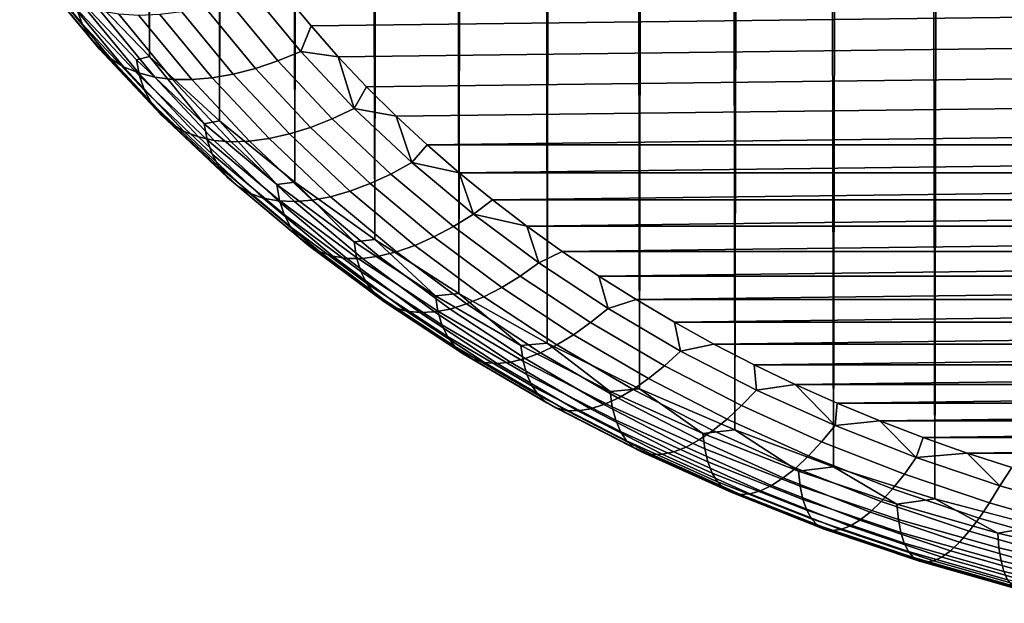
# Model space of a CAD drawing. Header units: metres. Extents: x -32 to 117, y -314 to 32.
# Tile 210 of 256: x 98.69 to 101.95, y -67 to -65.07. Entities that reach past the tile are written whole.
import ezdxf

# ---------------------------------------------------------------- set-up
doc = ezdxf.new("R2010")
doc.units = ezdxf.units.M
doc.layers.add('solid_24_501_064_XXX', color=7, linetype='CONTINUOUS')

msp = doc.modelspace()

# ---------------------------------------------------------------- linework, layer by layer
at = {"layer": 'solid_24_501_064_XXX'}
for points in [[(98.96212, -21.292925, 71.951683), (99.069107, -21.388453, 71.839691), (99.121979, -65.188133, 123.931549), (98.907181, -64.964508, 124.119194)], [(99.069107, -21.388453, 71.839691), (99.180496, -21.481312, 71.729446), (99.121979, -65.188133, 123.931549)], [(99.180496, -21.481312, 71.729446), (99.296158, -21.571487, 71.621216), (99.354012, -65.401421, 123.752586), (99.121979, -65.188133, 123.931549)], [(99.296158, -21.571487, 71.621216), (99.416061, -21.658766, 71.514847), (99.354012, -65.401421, 123.752586)], [(99.416061, -21.658766, 71.514847), (99.540054, -21.743116, 71.410583), (99.602432, -65.603584, 123.582954), (99.354012, -65.401421, 123.752586)], [(99.540054, -21.743116, 71.410583), (99.667946, -21.824568, 71.308784), (99.602432, -65.603584, 123.582954)], [(99.667946, -21.824568, 71.308784), (99.799568, -21.903111, 71.209702), (99.866333, -65.793884, 123.423271), (99.602432, -65.603584, 123.582954)], [(99.799568, -21.903111, 71.209702), (99.934875, -21.97854, 71.113144), (99.866333, -65.793884, 123.423271)], [(99.934875, -21.97854, 71.113144), (100.073685, -22.050865, 71.019371), (100.144753, -65.971634, 123.274117), (99.866333, -65.793884, 123.423271)], [(100.073685, -22.050865, 71.019371), (100.215775, -22.120138, 70.928711), (100.144753, -65.971634, 123.274117)], [(100.215775, -22.120138, 70.928711), (100.360947, -22.186365, 70.84137), (100.436676, -66.136185, 123.136047), (100.144753, -65.971634, 123.274117)], [(100.360947, -22.186365, 70.84137), (100.50914, -22.249359, 70.757164), (100.436676, -66.136185, 123.136047)], [(100.50914, -22.249359, 70.757164), (100.660164, -22.30916, 70.676315), (100.741035, -66.286926, 123.009552), (100.436676, -66.136185, 123.136047)], [(100.660164, -22.30916, 70.676315), (100.813774, -22.365845, 70.599121), (100.741035, -66.286926, 123.009552)], [(100.813774, -22.365845, 70.599121), (100.96978, -22.41942, 70.525719), (101.056725, -66.423325, 122.895103), (100.741035, -66.286926, 123.009552)], [(100.96978, -22.41942, 70.525719), (101.128067, -22.469738, 70.455948), (101.056725, -66.423325, 122.895103)], [(101.128067, -22.469738, 70.455948), (101.288483, -22.516861, 70.389999), (101.382584, -66.544868, 122.793121), (101.056725, -66.423325, 122.895103)], [(101.288483, -22.516861, 70.389999), (101.450829, -22.560883, 70.328056), (101.382584, -66.544868, 122.793121)], [(101.450829, -22.560883, 70.328056), (101.614937, -22.601814, 70.270203), (101.717422, -66.651115, 122.703964), (101.382584, -66.544868, 122.793121)], [(101.614937, -22.601814, 70.270203), (101.780663, -22.63954, 70.216331), (101.717422, -66.651115, 122.703964)], [(101.780663, -22.63954, 70.216331), (101.947861, -22.674133, 70.166573), (102.060036, -66.741684, 122.627968), (101.717422, -66.651115, 122.703964)], [(98.90036, -65.080894, 124.379013), (98.711746, -64.85202, 124.57106), (98.693504, -64.802414, 124.495193), (98.882797, -65.032104, 124.30246)], [(98.924751, -65.124657, 124.456718), (98.737061, -64.896912, 124.647827), (98.711746, -64.85202, 124.57106), (98.90036, -65.080894, 124.379013)], [(98.95575, -65.163025, 124.534927), (98.769241, -64.936714, 124.724823), (98.737061, -64.896912, 124.647827), (98.924751, -65.124657, 124.456718)], [(99.656105, -65.087524, 125.321381), (108.119576, -64.983414, 125.408745), (108.200584, -64.87738, 125.497711), (99.570602, -64.983406, 125.408752)], [(98.993088, -65.195663, 124.612953), (98.808006, -64.971077, 124.801407), (98.769241, -64.936714, 124.724823), (98.95575, -65.163025, 124.534927)], [(99.036461, -65.222298, 124.690147), (98.853035, -64.999725, 124.876907), (98.808006, -64.971077, 124.801407), (98.993088, -65.195663, 124.612953)], [(98.872192, -64.978714, 124.227722), (98.907181, -64.964508, 124.119194), (99.121979, -65.188133, 123.931549), (99.079353, -65.199883, 124.042145)], [(99.089516, -65.252808, 124.117271), (98.882797, -65.032104, 124.30246), (98.872192, -64.978714, 124.227722), (99.079353, -65.199883, 124.042145)], [(99.622681, -65.17231, 125.244835), (99.461617, -64.97686, 125.408836), (99.382751, -65.00441, 125.369202), (99.546715, -65.203369, 125.202255)], [(99.461617, -64.97686, 125.408836), (99.622681, -65.17231, 125.244835), (99.656105, -65.087524, 125.321381), (99.570602, -64.983406, 125.408752)], [(99.745842, -65.189423, 125.235878), (108.034065, -65.087532, 125.321373), (108.119576, -64.983414, 125.408745), (99.656105, -65.087524, 125.321381)], [(99.085487, -65.242706, 124.765831), (98.903931, -65.0224, 124.950691), (98.853035, -64.999725, 124.876907), (99.036461, -65.222298, 124.690147)], [(99.139748, -65.256699, 124.839378), (98.960266, -65.038902, 125.022125), (98.903931, -65.0224, 124.950691), (99.085487, -65.242706, 124.765831)], [(99.472046, -65.228363, 125.153801), (99.305229, -65.025948, 125.323647), (99.229721, -65.04129, 125.272545), (99.399307, -65.24707, 125.099876)], [(99.546715, -65.203369, 125.202255), (99.382751, -65.00441, 125.369202), (99.305229, -65.025948, 125.323647), (99.472046, -65.228363, 125.153801)], [(99.106346, -65.300812, 124.194481), (98.90036, -65.080894, 124.379013), (98.882797, -65.032104, 124.30246), (99.089516, -65.252808, 124.117271)], [(99.198784, -65.264175, 124.910141), (99.021553, -65.04911, 125.090599), (98.960266, -65.038902, 125.022125), (99.139748, -65.256699, 124.839378)], [(99.262093, -65.265053, 124.977524), (99.087273, -65.052917, 125.155525), (99.021553, -65.04911, 125.090599), (99.198784, -65.264175, 124.910141)], [(99.329117, -65.259338, 125.040947), (99.15686, -65.050308, 125.216347), (99.087273, -65.052917, 125.155525), (99.262093, -65.265053, 124.977524)], [(99.399307, -65.24707, 125.099876), (99.229721, -65.04129, 125.272545), (99.15686, -65.050308, 125.216347), (99.329117, -65.259338, 125.040947)], [(99.129723, -65.343491, 124.273102), (98.924751, -65.124657, 124.456718), (98.90036, -65.080894, 124.379013), (99.106346, -65.300812, 124.194481)], [(99.622681, -65.17231, 125.244835), (99.745842, -65.189423, 125.235878), (99.656105, -65.087524, 125.321381)], [(99.839592, -65.288834, 125.152466), (107.944336, -65.18943, 125.23587), (108.034065, -65.087532, 125.321373), (99.745842, -65.189423, 125.235878)], [(99.159424, -65.380478, 124.352463), (98.95575, -65.163025, 124.534927), (98.924751, -65.124657, 124.456718), (99.129723, -65.343491, 124.273102)], [(99.195213, -65.411453, 124.431885), (98.993088, -65.195663, 124.612953), (98.95575, -65.163025, 124.534927), (99.159424, -65.380478, 124.352463)], [(99.303253, -65.411263, 123.864777), (99.079353, -65.199883, 124.042145), (99.121979, -65.188133, 123.931549)], [(99.303253, -65.411263, 123.864777), (99.121979, -65.188133, 123.931549), (99.354012, -65.401421, 123.752586)], [(99.798576, -65.3601, 125.087265), (99.622681, -65.17231, 125.244835), (99.546715, -65.203369, 125.202255), (99.725777, -65.394539, 125.041847)], [(99.798576, -65.3601, 125.087265), (99.745842, -65.189423, 125.235878), (99.622681, -65.17231, 125.244835)], [(99.798576, -65.3601, 125.087265), (99.839592, -65.288834, 125.152466), (99.745842, -65.189423, 125.235878)], [(99.937637, -65.38604, 125.070892), (107.850578, -65.288841, 125.152458), (107.944336, -65.18943, 125.23587), (99.839592, -65.288834, 125.152466)], [(99.236778, -65.436165, 124.510689), (99.036461, -65.222298, 124.690147), (98.993088, -65.195663, 124.612953), (99.195213, -65.411453, 124.431885)], [(99.28376, -65.454384, 124.588211), (99.085487, -65.242706, 124.765831), (99.036461, -65.222298, 124.690147), (99.236778, -65.436165, 124.510689)], [(99.312935, -65.46373, 123.940285), (99.089516, -65.252808, 124.117271), (99.079353, -65.199883, 124.042145), (99.303253, -65.411263, 123.864777)], [(99.725777, -65.394539, 125.041847), (99.546715, -65.203369, 125.202255), (99.472046, -65.228363, 125.153801), (99.654213, -65.422852, 124.990601)], [(99.335762, -65.465973, 124.66378), (99.139748, -65.256699, 124.839378), (99.085487, -65.242706, 124.765831), (99.28376, -65.454384, 124.588211)], [(99.328979, -65.510994, 124.01812), (99.106346, -65.300812, 124.194481), (99.089516, -65.252808, 124.117271), (99.312935, -65.46373, 123.940285)], [(99.584503, -65.444801, 124.933968), (99.399307, -65.24707, 125.099876), (99.329117, -65.259338, 125.040947), (99.517242, -65.460182, 124.872421)], [(99.654213, -65.422852, 124.990601), (99.472046, -65.228363, 125.153801), (99.399307, -65.24707, 125.099876), (99.584503, -65.444801, 124.933968)], [(99.392342, -65.470818, 124.736748), (99.198784, -65.264175, 124.910141), (99.139748, -65.256699, 124.839378), (99.335762, -65.465973, 124.66378)], [(99.453011, -65.46888, 124.806488), (99.262093, -65.265053, 124.977524), (99.198784, -65.264175, 124.910141), (99.392342, -65.470818, 124.736748)], [(99.517242, -65.460182, 124.872421), (99.329117, -65.259338, 125.040947), (99.262093, -65.265053, 124.977524), (99.453011, -65.46888, 124.806488)], [(99.35125, -65.552635, 124.097603), (99.129723, -65.343491, 124.273102), (99.106346, -65.300812, 124.194481), (99.328979, -65.510994, 124.01812)], [(99.798576, -65.3601, 125.087265), (99.937637, -65.38604, 125.070892), (99.839592, -65.288834, 125.152466)], [(100.03981, -65.480904, 124.991295), (107.752533, -65.386055, 125.070885), (107.850578, -65.288841, 125.152458), (99.937637, -65.38604, 125.070892)], [(99.379562, -65.588303, 124.17807), (99.159424, -65.380478, 124.352463), (99.129723, -65.343491, 124.273102), (99.35125, -65.552635, 124.097603)], [(99.413673, -65.617699, 124.258827), (99.195213, -65.411453, 124.431885), (99.159424, -65.380478, 124.352463), (99.379562, -65.588303, 124.17807)], [(99.988686, -65.539574, 124.936661), (99.798576, -65.3601, 125.087265), (99.725777, -65.394539, 125.041847), (99.919304, -65.577248, 124.888535)], [(99.988686, -65.539574, 124.936661), (99.937637, -65.38604, 125.070892), (99.798576, -65.3601, 125.087265)], [(99.453278, -65.640564, 124.33918), (99.236778, -65.436165, 124.510689), (99.195213, -65.411453, 124.431885), (99.413673, -65.617699, 124.258827)], [(99.543106, -65.612106, 123.696243), (99.303253, -65.411263, 123.864777), (99.354012, -65.401421, 123.752586)], [(99.552277, -65.664154, 123.77211), (99.312935, -65.46373, 123.940285), (99.303253, -65.411263, 123.864777), (99.543106, -65.612106, 123.696243)], [(99.543106, -65.612106, 123.696243), (99.354012, -65.401421, 123.752586), (99.602432, -65.603584, 123.582954)], [(99.919304, -65.577248, 124.888535), (99.725777, -65.394539, 125.041847), (99.654213, -65.422852, 124.990601), (99.851105, -65.608734, 124.834633)], [(99.988686, -65.539574, 124.936661), (100.03981, -65.480904, 124.991295), (99.937637, -65.38604, 125.070892)], [(100.03981, -65.480904, 124.991295), (107.650368, -65.480919, 124.991287), (107.752533, -65.386055, 125.070885)], [(99.498055, -65.6567, 124.418449), (99.28376, -65.454384, 124.588211), (99.236778, -65.436165, 124.510689), (99.453278, -65.640564, 124.33918)], [(99.784676, -65.633774, 124.775398), (99.584503, -65.444801, 124.933968), (99.517242, -65.460182, 124.872421), (99.720573, -65.652138, 124.711349)], [(99.851105, -65.608734, 124.834633), (99.654213, -65.422852, 124.990601), (99.584503, -65.444801, 124.933968), (99.784676, -65.633774, 124.775398)], [(99.547615, -65.665977, 124.495949), (99.335762, -65.465973, 124.66378), (99.28376, -65.454384, 124.588211), (99.498055, -65.6567, 124.418449)], [(99.567474, -65.710701, 123.85054), (99.328979, -65.510994, 124.01812), (99.312935, -65.46373, 123.940285), (99.552277, -65.664154, 123.77211)], [(99.601532, -65.668312, 124.57103), (99.392342, -65.470818, 124.736748), (99.335762, -65.465973, 124.66378), (99.547615, -65.665977, 124.495949)], [(99.659355, -65.663689, 124.643028), (99.453011, -65.46888, 124.806488), (99.392342, -65.470818, 124.736748), (99.601532, -65.668312, 124.57103)], [(99.720573, -65.652138, 124.711349), (99.517242, -65.460182, 124.872421), (99.453011, -65.46888, 124.806488), (99.659355, -65.663689, 124.643028)], [(99.988686, -65.539574, 124.936661), (100.145775, -65.573128, 124.91391), (100.03981, -65.480904, 124.991295)], [(100.03981, -65.480904, 124.991295), (100.145775, -65.573128, 124.91391), (107.650368, -65.480919, 124.991287)], [(100.145775, -65.573128, 124.91391), (107.544395, -65.573143, 124.913902), (107.650368, -65.480919, 124.991287)], [(99.58857, -65.751358, 123.930855), (99.35125, -65.552635, 124.097603), (99.328979, -65.510994, 124.01812), (99.567474, -65.710701, 123.85054)], [(100.192345, -65.710114, 124.793564), (99.988686, -65.539574, 124.936661), (99.919304, -65.577248, 124.888535), (100.126625, -65.750854, 124.742867)], [(100.192345, -65.710114, 124.793564), (100.145775, -65.573128, 124.91391), (99.988686, -65.539574, 124.936661)], [(99.615387, -65.785774, 124.012375), (99.379562, -65.588303, 124.17807), (99.35125, -65.552635, 124.097603), (99.58857, -65.751358, 123.930855)], [(100.126625, -65.750854, 124.742867), (99.919304, -65.577248, 124.888535), (99.851105, -65.608734, 124.834633), (100.062027, -65.785355, 124.686424)], [(100.145775, -65.573128, 124.91391), (100.255325, -65.662506, 124.838913), (107.544395, -65.573143, 124.913902)], [(100.192345, -65.710114, 124.793564), (100.255325, -65.662506, 124.838913), (100.145775, -65.573128, 124.91391)], [(100.255325, -65.662506, 124.838913), (107.434845, -65.662521, 124.838905), (107.544395, -65.573143, 124.913902)], [(99.64769, -65.81366, 124.094398), (99.413673, -65.617699, 124.258827), (99.379562, -65.588303, 124.17807), (99.615387, -65.785774, 124.012375)], [(99.798073, -65.80172, 123.53714), (99.543106, -65.612106, 123.696243), (99.602432, -65.603584, 123.582954)], [(99.806694, -65.853355, 123.61335), (99.552277, -65.664154, 123.77211), (99.543106, -65.612106, 123.696243), (99.798073, -65.80172, 123.53714)], [(99.798073, -65.80172, 123.53714), (99.602432, -65.603584, 123.582954), (99.866333, -65.793884, 123.423271)], [(100.062027, -65.785355, 124.686424), (99.851105, -65.608734, 124.834633), (99.784676, -65.633774, 124.775398), (99.9991, -65.813332, 124.624733)], [(99.685211, -65.83477, 124.176216), (99.453278, -65.640564, 124.33918), (99.413673, -65.617699, 124.258827), (99.64769, -65.81366, 124.094398)], [(99.727623, -65.84893, 124.257149), (99.498055, -65.6567, 124.418449), (99.453278, -65.640564, 124.33918), (99.685211, -65.83477, 124.176216)], [(99.9991, -65.813332, 124.624733), (99.784676, -65.633774, 124.775398), (99.720573, -65.652138, 124.711349), (99.938385, -65.834534, 124.558304)], [(99.774567, -65.856018, 124.336487), (99.547615, -65.665977, 124.495949), (99.498055, -65.6567, 124.418449), (99.727623, -65.84893, 124.257149)], [(99.825638, -65.855972, 124.413567), (99.601532, -65.668312, 124.57103), (99.547615, -65.665977, 124.495949), (99.774567, -65.856018, 124.336487)], [(99.820992, -65.899239, 123.692337), (99.567474, -65.710701, 123.85054), (99.552277, -65.664154, 123.77211), (99.806694, -65.853355, 123.61335)], [(99.880402, -65.848785, 124.487709), (99.659355, -65.663689, 124.643028), (99.601532, -65.668312, 124.57103), (99.825638, -65.855972, 124.413567)], [(99.938385, -65.834534, 124.558304), (99.720573, -65.652138, 124.711349), (99.659355, -65.663689, 124.643028), (99.880402, -65.848785, 124.487709)], [(100.192345, -65.710114, 124.793564), (100.36879, -65.749306, 124.766083), (100.255325, -65.662506, 124.838913)], [(100.255325, -65.662506, 124.838913), (100.36879, -65.749306, 124.766083), (107.434845, -65.662521, 124.838905)], [(100.36879, -65.749306, 124.766083), (107.321381, -65.749313, 124.766075), (107.434845, -65.662521, 124.838905)], [(100.408829, -65.871109, 124.658478), (100.192345, -65.710114, 124.793564), (100.126625, -65.750854, 124.742867), (100.347008, -65.914742, 124.605347)], [(100.408829, -65.871109, 124.658478), (100.36879, -65.749306, 124.766083), (100.192345, -65.710114, 124.793564)], [(99.840843, -65.938965, 123.773438), (99.58857, -65.751358, 123.930855), (99.567474, -65.710701, 123.85054), (99.820992, -65.899239, 123.692337)], [(99.866066, -65.972198, 123.855942), (99.615387, -65.785774, 124.012375), (99.58857, -65.751358, 123.930855), (99.840843, -65.938965, 123.773438)], [(100.347008, -65.914742, 124.605347), (100.126625, -65.750854, 124.742867), (100.062027, -65.785355, 124.686424), (100.28624, -65.952095, 124.546516)], [(100.36879, -65.749306, 124.766083), (100.485916, -65.833351, 124.695557), (107.321381, -65.749313, 124.766075)], [(100.408829, -65.871109, 124.658478), (100.485916, -65.833351, 124.695557), (100.36879, -65.749306, 124.766083)], [(100.485916, -65.833351, 124.695557), (107.204247, -65.833366, 124.695549), (107.321381, -65.749313, 124.766075)], [(99.896461, -65.998657, 123.939163), (99.64769, -65.81366, 124.094398), (99.615387, -65.785774, 124.012375), (99.866066, -65.972198, 123.855942)], [(100.067253, -65.979424, 123.388031), (99.798073, -65.80172, 123.53714), (99.866333, -65.793884, 123.423271)], [(100.075302, -66.030685, 123.464554), (99.806694, -65.853355, 123.61335), (99.798073, -65.80172, 123.53714), (100.067253, -65.979424, 123.388031)], [(100.067253, -65.979424, 123.388031), (99.866333, -65.793884, 123.423271), (100.144753, -65.971634, 123.274117)], [(100.28624, -65.952095, 124.546516), (100.062027, -65.785355, 124.686424), (99.9991, -65.813332, 124.624733), (100.227043, -65.982841, 124.482491)], [(99.931755, -66.01812, 124.022377), (99.685211, -65.83477, 124.176216), (99.64769, -65.81366, 124.094398), (99.896461, -65.998657, 123.939163)], [(99.971649, -66.030411, 124.104874), (99.727623, -65.84893, 124.257149), (99.685211, -65.83477, 124.176216), (99.931755, -66.01812, 124.022377)], [(100.169922, -66.006721, 124.413818), (99.938385, -65.834534, 124.558304), (99.880402, -65.848785, 124.487709), (100.115372, -66.023529, 124.341087)], [(100.227043, -65.982841, 124.482491), (99.9991, -65.813332, 124.624733), (99.938385, -65.834534, 124.558304), (100.169922, -66.006721, 124.413818)], [(100.408829, -65.871109, 124.658478), (100.637383, -66.021996, 124.531868), (100.606361, -65.914398, 124.627548), (100.485916, -65.833351, 124.695557)], [(100.485916, -65.833351, 124.695557), (100.606361, -65.914398, 124.627548), (107.204247, -65.833366, 124.695549)], [(100.606361, -65.914398, 124.627548), (107.083809, -65.914413, 124.627541), (107.204247, -65.833366, 124.695549)], [(100.015816, -66.035423, 124.185951), (99.774567, -65.856018, 124.336487), (99.727623, -65.84893, 124.257149), (99.971649, -66.030411, 124.104874)], [(100.063858, -66.033127, 124.264908), (99.825638, -65.855972, 124.413567), (99.774567, -65.856018, 124.336487), (100.015816, -66.035423, 124.185951)], [(100.088646, -66.075935, 123.544075), (99.820992, -65.899239, 123.692337), (99.806694, -65.853355, 123.61335), (100.075302, -66.030685, 123.464554)], [(100.115372, -66.023529, 124.341087), (99.880402, -65.848785, 124.487709), (99.825638, -65.855972, 124.413567), (100.063858, -66.033127, 124.264908)], [(100.637383, -66.021996, 124.531868), (100.408829, -65.871109, 124.658478), (100.347008, -65.914742, 124.605347), (100.579674, -66.068344, 124.476456)], [(100.107178, -66.114792, 123.6259), (99.840843, -65.938965, 123.773438), (99.820992, -65.899239, 123.692337), (100.088646, -66.075935, 123.544075)], [(100.579674, -66.068344, 124.476456), (100.347008, -65.914742, 124.605347), (100.28624, -65.952095, 124.546516), (100.522949, -66.10836, 124.41539)], [(100.606361, -65.914398, 124.627548), (100.729897, -65.992287, 124.562195), (107.083809, -65.914413, 124.627541)], [(100.637383, -66.021996, 124.531868), (100.729897, -65.992287, 124.562195), (100.606361, -65.914398, 124.627548)], [(100.729897, -65.992287, 124.562195), (106.960266, -65.992302, 124.562187), (107.083809, -65.914413, 124.627541)], [(100.130722, -66.146919, 123.709335), (99.866066, -65.972198, 123.855942), (99.840843, -65.938965, 123.773438), (100.107178, -66.114792, 123.6259)], [(100.522949, -66.10836, 124.41539), (100.28624, -65.952095, 124.546516), (100.227043, -65.982841, 124.482491), (100.46769, -66.141708, 124.34919)], [(100.159096, -66.172043, 123.793671), (99.896461, -65.998657, 123.939163), (99.866066, -65.972198, 123.855942), (100.130722, -66.146919, 123.709335)], [(100.192039, -66.189957, 123.878189), (99.931755, -66.01812, 124.022377), (99.896461, -65.998657, 123.939163), (100.159096, -66.172043, 123.793671)], [(100.349701, -66.1446, 123.249428), (100.067253, -65.979424, 123.388031), (100.144753, -65.971634, 123.274117)], [(100.357147, -66.195511, 123.326248), (100.075302, -66.030685, 123.464554), (100.067253, -65.979424, 123.388031), (100.349701, -66.1446, 123.249428)], [(100.349701, -66.1446, 123.249428), (100.144753, -65.971634, 123.274117), (100.436676, -66.136185, 123.136047)], [(100.46769, -66.141708, 124.34919), (100.227043, -65.982841, 124.482491), (100.169922, -66.006721, 124.413818), (100.414368, -66.168098, 124.278412)], [(100.637383, -66.021996, 124.531868), (100.877205, -66.162247, 124.414185), (100.856903, -66.067245, 124.499298), (100.729897, -65.992287, 124.562195)], [(100.729897, -65.992287, 124.562195), (100.856903, -66.067245, 124.499298), (106.960266, -65.992302, 124.562187)], [(100.856903, -66.067245, 124.499298), (106.83326, -66.067261, 124.49929), (106.960266, -65.992302, 124.562187)], [(100.229286, -66.200493, 123.962151), (99.971649, -66.030411, 124.104874), (99.931755, -66.01812, 124.022377), (100.192039, -66.189957, 123.878189)], [(100.270508, -66.203568, 124.044861), (100.015816, -66.035423, 124.185951), (99.971649, -66.030411, 124.104874), (100.229286, -66.200493, 123.962151)], [(100.315361, -66.199165, 124.125587), (100.063858, -66.033127, 124.264908), (100.015816, -66.035423, 124.185951), (100.270508, -66.203568, 124.044861)], [(100.363449, -66.187302, 124.203667), (100.115372, -66.023529, 124.341087), (100.063858, -66.033127, 124.264908), (100.315361, -66.199165, 124.125587)], [(100.369499, -66.240181, 123.406258), (100.088646, -66.075935, 123.544075), (100.075302, -66.030685, 123.464554), (100.357147, -66.195511, 123.326248)], [(100.414368, -66.168098, 124.278412), (100.169922, -66.006721, 124.413818), (100.115372, -66.023529, 124.341087), (100.363449, -66.187302, 124.203667)], [(100.877205, -66.162247, 124.414185), (100.637383, -66.021996, 124.531868), (100.579674, -66.068344, 124.476456), (100.823814, -66.211121, 124.356659)], [(100.856903, -66.067245, 124.499298), (100.987061, -66.139114, 124.438995), (106.83326, -66.067261, 124.49929)], [(100.877205, -66.162247, 124.414185), (100.987061, -66.139114, 124.438995), (100.856903, -66.067245, 124.499298)], [(100.987061, -66.139114, 124.438995), (106.703102, -66.139122, 124.438988), (106.83326, -66.067261, 124.49929)], [(100.386642, -66.278221, 123.488762), (100.107178, -66.114792, 123.6259), (100.088646, -66.075935, 123.544075), (100.369499, -66.240181, 123.406258)], [(100.823814, -66.211121, 124.356659), (100.579674, -66.068344, 124.476456), (100.522949, -66.10836, 124.41539), (100.771324, -66.253616, 124.29351)], [(100.408424, -66.309326, 123.573067), (100.130722, -66.146919, 123.709335), (100.107178, -66.114792, 123.6259), (100.386642, -66.278221, 123.488762)], [(100.771324, -66.253616, 124.29351), (100.522949, -66.10836, 124.41539), (100.46769, -66.141708, 124.34919), (100.7202, -66.289383, 124.225273)], [(100.434677, -66.333206, 123.65844), (100.159096, -66.172043, 123.793671), (100.130722, -66.146919, 123.709335), (100.408424, -66.309326, 123.573067)], [(100.644432, -66.296669, 123.121826), (100.349701, -66.1446, 123.249428), (100.436676, -66.136185, 123.136047)], [(100.651253, -66.34726, 123.198921), (100.357147, -66.195511, 123.326248), (100.349701, -66.1446, 123.249428), (100.644432, -66.296669, 123.121826)], [(100.7202, -66.289383, 124.225273), (100.46769, -66.141708, 124.34919), (100.414368, -66.168098, 124.278412), (100.670868, -66.3181, 124.152542)], [(100.644432, -66.296669, 123.121826), (100.436676, -66.136185, 123.136047), (100.741035, -66.286926, 123.009552)], [(101.127457, -66.291367, 124.30584), (100.877205, -66.162247, 124.414185), (100.823814, -66.211121, 124.356659), (101.07856, -66.34256, 124.246361)], [(100.877205, -66.162247, 124.414185), (101.127457, -66.291367, 124.30584), (101.119972, -66.207664, 124.38147), (100.987061, -66.139114, 124.438995)], [(100.987061, -66.139114, 124.438995), (101.119972, -66.207664, 124.38147), (106.703102, -66.139122, 124.438988)], [(101.119972, -66.207664, 124.38147), (106.570183, -66.20768, 124.381462), (106.703102, -66.139122, 124.438988)], [(100.465164, -66.349678, 123.744164), (100.192039, -66.189957, 123.878189), (100.159096, -66.172043, 123.793671), (100.434677, -66.333206, 123.65844)], [(100.499619, -66.358589, 123.829498), (100.229286, -66.200493, 123.962151), (100.192039, -66.189957, 123.878189), (100.465164, -66.349678, 123.744164)], [(100.623756, -66.339531, 124.075928), (100.363449, -66.187302, 124.203667), (100.315361, -66.199165, 124.125587), (100.579254, -66.353493, 123.996094)], [(100.66256, -66.391388, 123.279381), (100.369499, -66.240181, 123.406258), (100.357147, -66.195511, 123.326248), (100.651253, -66.34726, 123.198921)], [(100.670868, -66.3181, 124.152542), (100.414368, -66.168098, 124.278412), (100.363449, -66.187302, 124.203667), (100.623756, -66.339531, 124.075928)], [(100.537766, -66.359863, 123.913712), (100.270508, -66.203568, 124.044861), (100.229286, -66.200493, 123.962151), (100.499619, -66.358589, 123.829498)], [(100.579254, -66.353493, 123.996094), (100.315361, -66.199165, 124.125587), (100.270508, -66.203568, 124.044861), (100.537766, -66.359863, 123.913712)], [(101.07856, -66.34256, 124.246361), (100.823814, -66.211121, 124.356659), (100.771324, -66.253616, 124.29351), (101.030502, -66.387344, 124.181297)], [(101.119972, -66.207664, 124.38147), (101.255463, -66.272797, 124.32682), (106.570183, -66.20768, 124.381462)], [(101.127457, -66.291367, 124.30584), (101.255463, -66.272797, 124.32682), (101.119972, -66.207664, 124.38147)], [(101.255463, -66.272797, 124.32682), (106.434692, -66.272804, 124.326813), (106.570183, -66.20768, 124.381462)], [(100.678253, -66.428688, 123.362511), (100.386642, -66.278221, 123.488762), (100.369499, -66.240181, 123.406258), (100.66256, -66.391388, 123.279381)], [(101.030502, -66.387344, 124.181297), (100.771324, -66.253616, 124.29351), (100.7202, -66.289383, 124.225273), (100.983688, -66.425331, 124.111198)], [(100.698204, -66.458839, 123.447609), (100.408424, -66.309326, 123.573067), (100.386642, -66.278221, 123.488762), (100.678253, -66.428688, 123.362511)], [(100.950401, -66.435104, 123.005669), (100.644432, -66.296669, 123.121826), (100.741035, -66.286926, 123.009552)], [(100.983688, -66.425331, 124.111198), (100.7202, -66.289383, 124.225273), (100.670868, -66.3181, 124.152542), (100.938515, -66.4562, 124.036667)], [(100.950401, -66.435104, 123.005669), (100.741035, -66.286926, 123.009552), (101.056725, -66.423325, 122.895103)], [(101.387253, -66.408905, 124.207214), (101.127457, -66.291367, 124.30584), (101.07856, -66.34256, 124.246361), (101.343033, -66.462212, 124.145966)], [(101.387253, -66.408905, 124.207214), (101.255463, -66.272797, 124.32682), (101.127457, -66.291367, 124.30584)], [(101.255463, -66.272797, 124.32682), (101.393906, -66.334686, 124.274887), (106.434692, -66.272804, 124.326813)], [(101.387253, -66.408905, 124.207214), (101.393906, -66.334686, 124.274887), (101.255463, -66.272797, 124.32682)], [(101.393906, -66.334686, 124.274887), (106.296249, -66.334702, 124.274879), (106.434692, -66.272804, 124.326813)], [(100.722237, -66.481583, 123.533943), (100.434677, -66.333206, 123.65844), (100.408424, -66.309326, 123.573067), (100.698204, -66.458839, 123.447609)], [(100.938515, -66.4562, 124.036667), (100.670868, -66.3181, 124.152542), (100.623756, -66.339531, 124.075928), (100.89537, -66.479683, 123.958336)], [(100.956566, -66.48539, 123.083015), (100.651253, -66.34726, 123.198921), (100.644432, -66.296669, 123.121826), (100.950401, -66.435104, 123.005669)], [(100.750153, -66.496727, 123.620781), (100.465164, -66.349678, 123.744164), (100.434677, -66.333206, 123.65844), (100.722237, -66.481583, 123.533943)], [(100.781708, -66.504135, 123.707367), (100.499619, -66.358589, 123.829498), (100.465164, -66.349678, 123.744164), (100.750153, -66.496727, 123.620781)], [(100.816635, -66.503754, 123.792976), (100.537766, -66.359863, 123.913712), (100.499619, -66.358589, 123.829498), (100.781708, -66.504135, 123.707367)], [(100.85463, -66.495575, 123.876869), (100.579254, -66.353493, 123.996094), (100.537766, -66.359863, 123.913712), (100.816635, -66.503754, 123.792976)], [(100.89537, -66.479683, 123.958336), (100.623756, -66.339531, 124.075928), (100.579254, -66.353493, 123.996094), (100.85463, -66.495575, 123.876869)], [(100.966789, -66.52903, 123.163879), (100.66256, -66.391388, 123.279381), (100.651253, -66.34726, 123.198921), (100.956566, -66.48539, 123.083015)], [(101.343033, -66.462212, 124.145966), (101.07856, -66.34256, 124.246361), (101.030502, -66.387344, 124.181297), (101.299568, -66.509071, 124.079155)], [(101.387253, -66.408905, 124.207214), (101.534935, -66.393196, 124.225792), (101.393906, -66.334686, 124.274887)], [(101.393906, -66.334686, 124.274887), (101.534935, -66.393196, 124.225792), (106.296249, -66.334702, 124.274879)], [(101.534935, -66.393196, 124.225792), (106.15522, -66.393204, 124.225784), (106.296249, -66.334702, 124.274879)], [(100.980988, -66.565651, 123.247581), (100.678253, -66.428688, 123.362511), (100.66256, -66.391388, 123.279381), (100.966789, -66.52903, 123.163879)], [(101.299568, -66.509071, 124.079155), (101.030502, -66.387344, 124.181297), (100.983688, -66.425331, 124.111198), (101.257225, -66.549088, 124.007355)], [(101.655678, -66.514442, 124.118652), (101.534935, -66.393196, 124.225792), (101.387253, -66.408905, 124.207214)], [(101.534935, -66.393196, 124.225792), (101.678123, -66.448143, 124.179688), (106.15522, -66.393204, 124.225784)], [(101.655678, -66.514442, 124.118652), (101.678123, -66.448143, 124.179688), (101.534935, -66.393196, 124.225792)], [(101.678123, -66.448143, 124.179688), (106.012032, -66.448151, 124.17968), (106.15522, -66.393204, 124.225784)], [(101.257225, -66.549088, 124.007355), (100.983688, -66.425331, 124.111198), (100.938515, -66.4562, 124.036667), (101.21637, -66.581909, 123.931183)], [(101.266533, -66.559402, 122.901375), (100.950401, -66.435104, 123.005669), (101.056725, -66.423325, 122.895103)], [(101.266533, -66.559402, 122.901375), (101.056725, -66.423325, 122.895103), (101.382584, -66.544868, 122.793121)], [(101.655678, -66.514442, 124.118652), (101.387253, -66.408905, 124.207214), (101.343033, -66.462212, 124.145966), (101.616287, -66.569649, 124.055809)], [(100.999031, -66.59494, 123.333405), (100.698204, -66.458839, 123.447609), (100.678253, -66.428688, 123.362511), (100.980988, -66.565651, 123.247581)], [(101.21637, -66.581909, 123.931183), (100.938515, -66.4562, 124.036667), (100.89537, -66.479683, 123.958336), (101.177353, -66.607254, 123.851288)], [(101.272034, -66.609428, 122.978935), (100.956566, -66.48539, 123.083015), (100.950401, -66.435104, 123.005669), (101.266533, -66.559402, 122.901375)], [(101.655678, -66.514442, 124.118652), (101.823326, -66.499458, 124.136635), (101.678123, -66.448143, 124.179688)], [(101.678123, -66.448143, 124.179688), (101.823326, -66.499458, 124.136635), (106.012032, -66.448151, 124.17968)], [(101.823326, -66.499458, 124.136635), (105.866821, -66.499466, 124.13662), (106.012032, -66.448151, 124.17968)], [(101.020767, -66.616646, 123.420609), (100.722237, -66.481583, 123.533943), (100.698204, -66.458839, 123.447609), (100.999031, -66.59494, 123.333405)], [(101.046013, -66.630577, 123.508461), (100.750153, -66.496727, 123.620781), (100.722237, -66.481583, 123.533943), (101.020767, -66.616646, 123.420609)], [(101.177353, -66.607254, 123.851288), (100.89537, -66.479683, 123.958336), (100.85463, -66.495575, 123.876869), (101.140503, -66.624916, 123.768341)], [(101.281136, -66.652626, 123.060173), (100.966789, -66.52903, 123.163879), (100.956566, -66.48539, 123.083015), (101.272034, -66.609428, 122.978935)], [(101.616287, -66.569649, 124.055809), (101.343033, -66.462212, 124.145966), (101.299568, -66.509071, 124.079155), (101.577568, -66.618378, 123.987434)], [(101.074554, -66.636627, 123.596199), (100.781708, -66.504135, 123.707367), (100.750153, -66.496727, 123.620781), (101.046013, -66.630577, 123.508461)], [(101.10614, -66.634727, 123.683075), (100.816635, -66.503754, 123.792976), (100.781708, -66.504135, 123.707367), (101.074554, -66.636627, 123.596199)], [(101.140503, -66.624916, 123.768341), (100.85463, -66.495575, 123.876869), (100.816635, -66.503754, 123.792976), (101.10614, -66.634727, 123.683075)], [(101.577568, -66.618378, 123.987434), (101.299568, -66.509071, 124.079155), (101.257225, -66.549088, 124.007355), (101.539856, -66.66021, 123.914116)], [(101.931793, -66.60762, 124.040466), (101.655678, -66.514442, 124.118652), (101.616287, -66.569649, 124.055809), (101.897377, -66.664505, 123.976219)], [(101.931793, -66.60762, 124.040466), (101.823326, -66.499458, 124.136635), (101.655678, -66.514442, 124.118652)], [(101.823326, -66.499458, 124.136635), (101.970924, -66.547272, 124.096504), (105.866821, -66.499466, 124.13662)], [(101.931793, -66.60762, 124.040466), (101.970924, -66.547272, 124.096504), (101.823326, -66.499458, 124.136635)], [(101.293785, -66.688637, 123.144386), (100.980988, -66.565651, 123.247581), (100.966789, -66.52903, 123.163879), (101.281136, -66.652626, 123.060173)], [(101.539856, -66.66021, 123.914116), (101.257225, -66.549088, 124.007355), (101.21637, -66.581909, 123.931183), (101.503464, -66.694786, 123.836464)], [(101.591728, -66.669136, 122.809296), (101.266533, -66.559402, 122.901375), (101.382584, -66.544868, 122.793121)], [(101.591728, -66.669136, 122.809296), (101.382584, -66.544868, 122.793121), (101.717422, -66.651115, 122.703964)], [(101.931793, -66.60762, 124.040466), (102.21463, -66.688095, 123.972939), (102.120491, -66.591484, 124.05941), (101.970924, -66.547272, 124.096504)], [(101.30986, -66.717155, 123.230858), (100.999031, -66.59494, 123.333405), (100.980988, -66.565651, 123.247581), (101.293785, -66.688637, 123.144386)], [(101.503464, -66.694786, 123.836464), (101.21637, -66.581909, 123.931183), (101.177353, -66.607254, 123.851288), (101.468704, -66.721809, 123.755165)], [(101.596535, -66.718925, 122.887054), (101.272034, -66.609428, 122.978935), (101.266533, -66.559402, 122.901375), (101.591728, -66.669136, 122.809296)], [(101.897377, -66.664505, 123.976219), (101.616287, -66.569649, 124.055809), (101.577568, -66.618378, 123.987434), (101.863541, -66.714882, 123.906464)], [(101.329224, -66.737923, 123.318848), (101.020767, -66.616646, 123.420609), (100.999031, -66.59494, 123.333405), (101.30986, -66.717155, 123.230858)], [(101.351707, -66.750771, 123.407608), (101.046013, -66.630577, 123.508461), (101.020767, -66.616646, 123.420609), (101.329224, -66.737923, 123.318848)], [(101.468704, -66.721809, 123.755165), (101.177353, -66.607254, 123.851288), (101.140503, -66.624916, 123.768341), (101.435875, -66.741051, 123.670891)], [(101.604492, -66.761742, 122.968613), (101.281136, -66.652626, 123.060173), (101.272034, -66.609428, 122.978935), (101.596535, -66.718925, 122.887054)], [(101.863541, -66.714882, 123.906464), (101.577568, -66.618378, 123.987434), (101.539856, -66.66021, 123.914116), (101.830574, -66.758316, 123.831795)], [(102.21463, -66.688095, 123.972939), (101.931793, -66.60762, 124.040466), (101.897377, -66.664505, 123.976219), (102.185303, -66.746429, 123.907478)], [(101.377129, -66.755592, 123.496368), (101.074554, -66.636627, 123.596199), (101.046013, -66.630577, 123.508461), (101.351707, -66.750771, 123.407608)], [(101.405266, -66.752342, 123.584381), (101.10614, -66.634727, 123.683075), (101.074554, -66.636627, 123.596199), (101.377129, -66.755592, 123.496368)], [(101.435875, -66.741051, 123.670891), (101.140503, -66.624916, 123.768341), (101.10614, -66.634727, 123.683075), (101.405266, -66.752342, 123.584381)], [(101.61554, -66.797218, 123.053276), (101.293785, -66.688637, 123.144386), (101.281136, -66.652626, 123.060173), (101.604492, -66.761742, 122.968613)], [(101.924835, -66.763924, 122.729759), (101.591728, -66.669136, 122.809296), (101.717422, -66.651115, 122.703964)], [(101.924835, -66.763924, 122.729759), (101.717422, -66.651115, 122.703964), (102.060036, -66.741684, 122.627968)], [(101.830574, -66.758316, 123.831795), (101.539856, -66.66021, 123.914116), (101.503464, -66.694786, 123.836464), (101.798775, -66.794434, 123.752846)], [(101.928932, -66.813507, 122.807686), (101.596535, -66.718925, 122.887054), (101.591728, -66.669136, 122.809296), (101.924835, -66.763924, 122.729759)], [(102.185303, -66.746429, 123.907478), (101.897377, -66.664505, 123.976219), (101.863541, -66.714882, 123.906464), (102.156464, -66.798233, 123.836525)], [(101.629585, -66.825043, 123.140327), (101.30986, -66.717155, 123.230858), (101.293785, -66.688637, 123.144386), (101.61554, -66.797218, 123.053276)], [(101.646507, -66.844994, 123.229004), (101.329224, -66.737923, 123.318848), (101.30986, -66.717155, 123.230858), (101.629585, -66.825043, 123.140327)], [(101.798775, -66.794434, 123.752846), (101.503464, -66.694786, 123.836464), (101.468704, -66.721809, 123.755165), (101.768402, -66.822937, 123.670303)], [(102.156464, -66.798233, 123.836525), (101.863541, -66.714882, 123.906464), (101.830574, -66.758316, 123.831795), (102.12838, -66.843056, 123.760689)], [(101.666161, -66.85688, 123.318565), (101.351707, -66.750771, 123.407608), (101.329224, -66.737923, 123.318848), (101.646507, -66.844994, 123.229004)], [(101.688377, -66.860619, 123.408241), (101.377129, -66.755592, 123.496368), (101.351707, -66.750771, 123.407608), (101.666161, -66.85688, 123.318565)], [(101.739716, -66.843575, 123.584862), (101.435875, -66.741051, 123.670891), (101.405266, -66.752342, 123.584381), (101.712967, -66.856171, 123.497261)], [(101.768402, -66.822937, 123.670303), (101.468704, -66.721809, 123.755165), (101.435875, -66.741051, 123.670891), (101.739716, -66.843575, 123.584862)], [(101.935715, -66.855988, 122.889534), (101.604492, -66.761742, 122.968613), (101.596535, -66.718925, 122.887054), (101.928932, -66.813507, 122.807686)], [(102.264694, -66.843422, 122.663048), (101.924835, -66.763924, 122.729759), (102.060036, -66.741684, 122.627968)], [(101.712967, -66.856171, 123.497261), (101.405266, -66.752342, 123.584381), (101.377129, -66.755592, 123.496368), (101.688377, -66.860619, 123.408241)], [(101.945129, -66.890999, 122.974586), (101.61554, -66.797218, 123.053276), (101.604492, -66.761742, 122.968613), (101.935715, -66.855988, 122.889534)], [(102.12838, -66.843056, 123.760689), (101.830574, -66.758316, 123.831795), (101.798775, -66.794434, 123.752846), (102.10128, -66.880516, 123.680626)], [(102.268059, -66.892838, 122.741119), (101.928932, -66.813507, 122.807686), (101.924835, -66.763924, 122.729759), (102.264694, -66.843422, 122.663048)], [(101.9571, -66.918236, 123.062126), (101.629585, -66.825043, 123.140327), (101.61554, -66.797218, 123.053276), (101.945129, -66.890999, 122.974586)], [(102.10128, -66.880516, 123.680626), (101.798775, -66.794434, 123.752846), (101.768402, -66.822937, 123.670303), (102.075394, -66.910294, 123.597008)], [(102.273643, -66.935043, 122.823196), (101.935715, -66.855988, 122.889534), (101.928932, -66.813507, 122.807686), (102.268059, -66.892838, 122.741119)], [(101.971519, -66.937469, 123.151405), (101.646507, -66.844994, 123.229004), (101.629585, -66.825043, 123.140327), (101.9571, -66.918236, 123.062126)], [(101.988266, -66.94854, 123.241661), (101.666161, -66.85688, 123.318565), (101.646507, -66.844994, 123.229004), (101.971519, -66.937469, 123.151405)], [(102.050949, -66.932137, 123.510551), (101.739716, -66.843575, 123.584862), (101.712967, -66.856171, 123.497261), (102.028152, -66.945862, 123.422005)], [(102.075394, -66.910294, 123.597008), (101.768402, -66.822937, 123.670303), (101.739716, -66.843575, 123.584862), (102.050949, -66.932137, 123.510551)], [(102.007202, -66.95134, 123.332115), (101.688377, -66.860619, 123.408241), (101.666161, -66.85688, 123.318565), (101.988266, -66.94854, 123.241661)], [(102.028152, -66.945862, 123.422005), (101.712967, -66.856171, 123.497261), (101.688377, -66.860619, 123.408241), (102.007202, -66.95134, 123.332115)], [(102.281395, -66.969658, 122.908585), (101.945129, -66.890999, 122.974586), (101.935715, -66.855988, 122.889534), (102.273643, -66.935043, 122.823196)], [(102.291245, -66.996399, 122.996536), (101.9571, -66.918236, 123.062126), (101.945129, -66.890999, 122.974586), (102.281395, -66.969658, 122.908585)]]:
    msp.add_3dface(points, dxfattribs=at)

doc.saveas('drawing.dxf')
